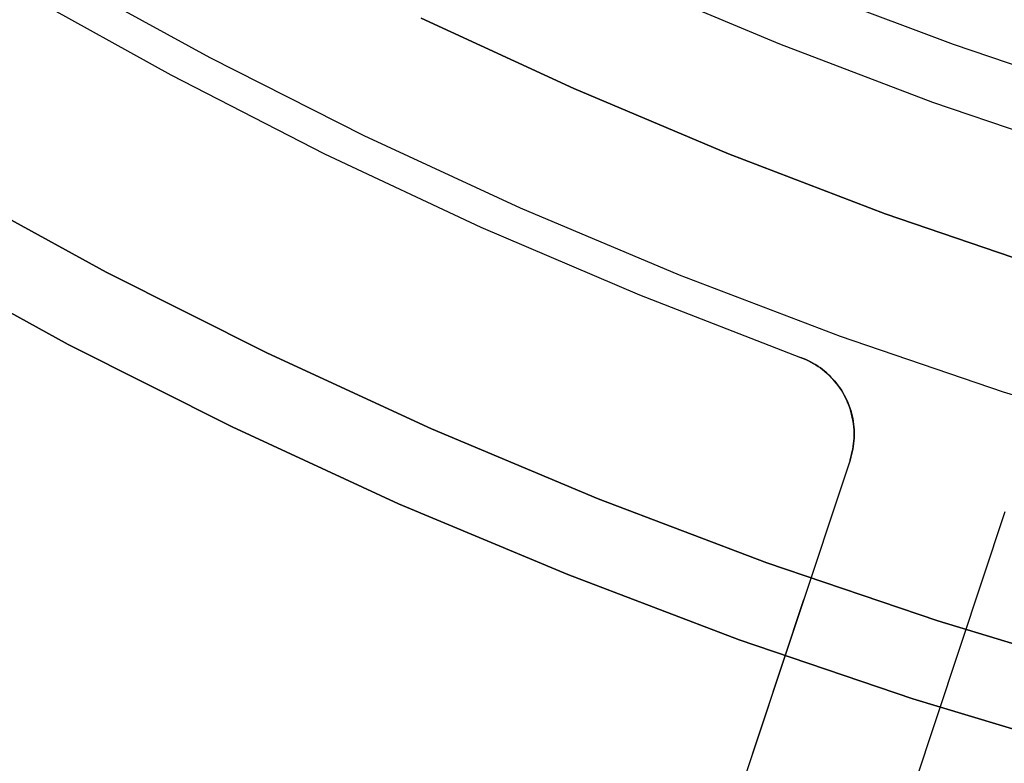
# Model space of a CAD drawing. Header units: millimetres. Extents: x 6049 to 7254, y -11340 to -10297.
# Tile 19 of 237: x 6621 to 6633, y -10743 to -10734. Entities that reach past the tile are written whole.
import ezdxf

# ---------------------------------------------------------------- set-up
doc = ezdxf.new("R2010")
doc.units = ezdxf.units.MM
doc.layers.add('color', color=7, linetype='Continuous')

msp = doc.modelspace()

# ---------------------------------------------------------------- linework, layer by layer
at = {"color": 8, "true_color": 0x7f7f7f}
for p, q in [((6628.308, -10733.202, 211.366), (6630.155, -10733.976, 211.366)), ((6630.433, -10733.279, 212.03), (6632.282, -10733.98, 212.03)), ((6630.155, -10733.976, 211.366), (6632.027, -10734.687, 211.366)), ((6632.282, -10733.98, 212.03), (6634.153, -10734.616, 212.03)), ((6632.027, -10734.687, 211.366), (6633.923, -10735.332, 211.366)), ((6619.979, -10735.705, 231.716), (6621.917, -10736.765, 231.716)), ((6621.917, -10736.765, 259.6), (6619.979, -10735.705, 259.6)), ((6619.979, -10735.705, 231.716), (6621.917, -10736.765, 231.716)), ((6619.979, -10735.705, 245.658), (6621.917, -10736.765, 245.658)), ((6621.917, -10736.765, 259.6), (6619.979, -10735.705, 259.6)), ((6621.453, -10737.651, 259.6), (6619.484, -10736.574, 259.6)), ((6619.484, -10736.574, 231.716), (6621.453, -10737.651, 231.716)), ((6619.484, -10736.574, 245.658), (6621.453, -10737.651, 245.658)), ((6619.484, -10736.574, 231.716), (6621.453, -10737.651, 231.716)), ((6621.453, -10737.651, 259.6), (6619.484, -10736.574, 259.6)), ((6621.917, -10736.765, 231.716), (6623.891, -10737.758, 231.716)), ((6623.891, -10737.758, 259.6), (6621.917, -10736.765, 259.6)), ((6621.917, -10736.765, 231.716), (6623.891, -10737.758, 231.716)), ((6621.917, -10736.765, 245.658), (6623.891, -10737.758, 245.658)), ((6623.891, -10737.758, 259.6), (6621.917, -10736.765, 259.6)), ((6623.457, -10738.659, 259.6), (6621.453, -10737.651, 259.6)), ((6621.453, -10737.651, 231.716), (6623.457, -10738.659, 231.716)), ((6621.453, -10737.651, 245.658), (6623.457, -10738.659, 245.658)), ((6621.453, -10737.651, 231.716), (6623.457, -10738.659, 231.716)), ((6623.457, -10738.659, 259.6), (6621.453, -10737.651, 259.6)), ((6623.891, -10737.758, 231.716), (6625.898, -10738.682, 231.716)), ((6625.898, -10738.682, 259.6), (6623.891, -10737.758, 259.6)), ((6623.891, -10737.758, 231.716), (6625.898, -10738.682, 231.716)), ((6623.891, -10737.758, 245.658), (6625.898, -10738.682, 245.658)), ((6625.898, -10738.682, 259.6), (6623.891, -10737.758, 259.6)), ((6625.495, -10739.598, 259.6), (6623.457, -10738.659, 259.6)), ((6623.457, -10738.659, 231.716), (6625.495, -10739.598, 231.716)), ((6623.457, -10738.659, 245.658), (6625.495, -10739.598, 245.658)), ((6623.457, -10738.659, 231.716), (6625.495, -10739.598, 231.716)), ((6625.495, -10739.598, 259.6), (6623.457, -10738.659, 259.6)), ((6625.898, -10738.682, 231.716), (6627.936, -10739.537, 231.716)), ((6627.936, -10739.537, 259.6), (6625.898, -10738.682, 259.6)), ((6625.898, -10738.682, 231.716), (6627.936, -10739.537, 231.716)), ((6625.898, -10738.682, 245.658), (6627.936, -10739.537, 245.658)), ((6627.936, -10739.537, 259.6), (6625.898, -10738.682, 259.6)), ((6627.936, -10739.537, 231.716), (6630.001, -10740.32, 231.716)), ((6630.001, -10740.32, 259.6), (6627.936, -10739.537, 259.6)), ((6627.936, -10739.537, 231.716), (6630.001, -10740.32, 231.716)), ((6627.936, -10739.537, 245.658), (6630.001, -10740.32, 245.658)), ((6630.001, -10740.32, 259.6), (6627.936, -10739.537, 259.6)), ((6627.565, -10740.465, 259.6), (6625.495, -10739.598, 259.6)), ((6625.495, -10739.598, 231.716), (6627.565, -10740.465, 231.716)), ((6625.495, -10739.598, 245.658), (6627.565, -10740.465, 245.658)), ((6625.495, -10739.598, 231.716), (6627.565, -10740.465, 231.716)), ((6627.565, -10740.465, 259.6), (6625.495, -10739.598, 259.6)), ((6630.001, -10740.32, 231.716), (6632.093, -10741.032, 231.716)), ((6632.093, -10741.032, 259.6), (6630.001, -10740.32, 259.6)), ((6630.001, -10740.32, 231.716), (6632.093, -10741.032, 231.716)), ((6630.001, -10740.32, 245.658), (6632.093, -10741.032, 245.658)), ((6632.093, -10741.032, 259.6), (6630.001, -10740.32, 259.6)), ((6629.663, -10741.261, 259.6), (6627.565, -10740.465, 259.6)), ((6627.565, -10740.465, 231.716), (6629.663, -10741.261, 231.716)), ((6627.565, -10740.465, 245.658), (6629.663, -10741.261, 245.658)), ((6627.565, -10740.465, 231.716), (6629.663, -10741.261, 231.716)), ((6629.663, -10741.261, 259.6), (6627.565, -10740.465, 259.6)), ((6632.093, -10741.032, 231.716), (6634.208, -10741.671, 231.716)), ((6634.208, -10741.671, 259.6), (6632.093, -10741.032, 259.6)), ((6632.093, -10741.032, 231.716), (6634.208, -10741.671, 231.716)), ((6632.093, -10741.032, 245.658), (6634.208, -10741.671, 245.658)), ((6634.208, -10741.671, 259.6), (6632.093, -10741.032, 259.6)), ((6631.787, -10741.984, 259.6), (6629.663, -10741.261, 259.6)), ((6629.663, -10741.261, 231.716), (6631.787, -10741.984, 231.716)), ((6629.663, -10741.261, 245.658), (6631.787, -10741.984, 245.658)), ((6629.663, -10741.261, 231.716), (6631.787, -10741.984, 231.716)), ((6631.787, -10741.984, 259.6), (6629.663, -10741.261, 259.6)), ((6633.935, -10742.633, 259.6), (6631.787, -10741.984, 259.6)), ((6631.787, -10741.984, 231.716), (6633.935, -10742.633, 231.716)), ((6631.787, -10741.984, 245.658), (6633.935, -10742.633, 245.658)), ((6631.787, -10741.984, 231.716), (6633.935, -10742.633, 231.716)), ((6633.935, -10742.633, 259.6), (6631.787, -10741.984, 259.6))]:
    msp.add_line(p, q, dxfattribs=at)
at = {"layer": 'color', "color": 254, "true_color": 0xcad1ee}
for p, q in [((6623.189, -10734.148, 26.2), (6621.34, -10733.133, 26.2)), ((6623.189, -10734.148, 26.2), (6621.34, -10733.133, 26.2)), ((6620.861, -10733.329, 30.3), (6622.708, -10734.355, 30.3)), ((6620.861, -10733.329, 30.3), (6622.708, -10734.355, 30.3)), ((6620.861, -10733.329, 28.2), (6622.708, -10734.355, 28.2)), ((6620.861, -10733.329, 29.25), (6622.708, -10734.355, 29.25)), ((6620.861, -10733.329, 28.2), (6622.708, -10734.355, 28.2)), ((6627.637, -10734.523, 28.2), (6625.772, -10733.661, 28.2)), ((6625.772, -10733.661, 26.2), (6627.637, -10734.523, 26.2)), ((6627.637, -10734.523, 27.2), (6625.772, -10733.661, 27.2)), ((6625.772, -10733.661, 26.2), (6627.637, -10734.523, 26.2)), ((6627.637, -10734.523, 28.2), (6625.772, -10733.661, 28.2)), ((6625.072, -10735.098, 26.2), (6623.189, -10734.148, 26.2)), ((6625.072, -10735.098, 26.2), (6623.189, -10734.148, 26.2)), ((6622.708, -10734.355, 30.3), (6624.589, -10735.318, 30.3)), ((6622.708, -10734.355, 30.3), (6624.589, -10735.318, 30.3)), ((6622.708, -10734.355, 28.2), (6624.589, -10735.318, 28.2)), ((6622.708, -10734.355, 29.25), (6624.589, -10735.318, 29.25)), ((6622.708, -10734.355, 28.2), (6624.589, -10735.318, 28.2)), ((6629.53, -10735.32, 28.2), (6627.637, -10734.523, 28.2)), ((6627.637, -10734.523, 26.2), (6629.53, -10735.32, 26.2)), ((6629.53, -10735.32, 27.2), (6627.637, -10734.523, 27.2)), ((6627.637, -10734.523, 26.2), (6629.53, -10735.32, 26.2)), ((6629.53, -10735.32, 28.2), (6627.637, -10734.523, 28.2)), ((6626.986, -10735.983, 26.2), (6625.072, -10735.098, 26.2)), ((6626.986, -10735.983, 26.2), (6625.072, -10735.098, 26.2)), ((6624.589, -10735.318, 30.3), (6626.502, -10736.215, 30.3)), ((6624.589, -10735.318, 30.3), (6626.502, -10736.215, 30.3)), ((6624.589, -10735.318, 28.2), (6626.502, -10736.215, 28.2)), ((6624.589, -10735.318, 29.25), (6626.502, -10736.215, 29.25)), ((6624.589, -10735.318, 28.2), (6626.502, -10736.215, 28.2)), ((6631.449, -10736.052, 28.2), (6629.53, -10735.32, 28.2)), ((6629.53, -10735.32, 26.2), (6631.449, -10736.052, 26.2)), ((6631.449, -10736.052, 27.2), (6629.53, -10735.32, 27.2)), ((6629.53, -10735.32, 26.2), (6631.449, -10736.052, 26.2)), ((6631.449, -10736.052, 28.2), (6629.53, -10735.32, 28.2)), ((6628.93, -10736.802, 26.2), (6626.986, -10735.983, 26.2)), ((6628.93, -10736.802, 26.2), (6626.986, -10735.983, 26.2)), ((6633.393, -10736.716, 28.2), (6631.449, -10736.052, 28.2)), ((6631.449, -10736.052, 26.2), (6633.393, -10736.716, 26.2)), ((6633.393, -10736.716, 27.2), (6631.449, -10736.052, 27.2)), ((6631.449, -10736.052, 26.2), (6633.393, -10736.716, 26.2)), ((6633.393, -10736.716, 28.2), (6631.449, -10736.052, 28.2)), ((6626.502, -10736.215, 30.3), (6628.444, -10737.046, 30.3)), ((6626.502, -10736.215, 30.3), (6628.444, -10737.046, 30.3)), ((6626.502, -10736.215, 28.2), (6628.444, -10737.046, 28.2)), ((6626.502, -10736.215, 29.25), (6628.444, -10737.046, 29.25)), ((6626.502, -10736.215, 28.2), (6628.444, -10737.046, 28.2)), ((6630.9, -10737.553, 26.2), (6628.93, -10736.802, 26.2)), ((6630.9, -10737.553, 26.2), (6628.93, -10736.802, 26.2)), ((6628.444, -10737.046, 30.3), (6630.414, -10737.81, 30.3)), ((6628.444, -10737.046, 30.3), (6630.414, -10737.81, 30.3)), ((6628.444, -10737.046, 28.2), (6630.414, -10737.81, 28.2)), ((6628.444, -10737.046, 29.25), (6630.414, -10737.81, 29.25)), ((6628.444, -10737.046, 28.2), (6630.414, -10737.81, 28.2)), ((6632.896, -10738.235, 26.2), (6630.9, -10737.553, 26.2)), ((6632.896, -10738.235, 26.2), (6630.9, -10737.553, 26.2)), ((6630.414, -10737.81, 30.3), (6630.446, -10737.822, 30.3)), ((6630.414, -10737.81, 28.2), (6630.414, -10737.81, 30.3)), ((6630.445, -10737.822, 28.2), (6630.414, -10737.81, 28.2)), ((6630.414, -10737.81, 28.2), (6630.414, -10737.81, 30.3)), ((6630.414, -10737.81, 30.3), (6630.446, -10737.822, 30.3)), ((6630.445, -10737.822, 28.2), (6630.414, -10737.81, 28.2)), ((6630.446, -10737.822, 29.042), (6630.414, -10737.81, 29.042)), ((6630.476, -10737.835, 28.199), (6630.445, -10737.822, 28.2)), ((6630.476, -10737.835, 28.199), (6630.445, -10737.822, 28.2)), ((6630.446, -10737.822, 30.3), (6630.478, -10737.836, 30.3)), ((6630.446, -10737.822, 30.3), (6630.478, -10737.836, 30.3)), ((6630.478, -10737.836, 29.042), (6630.446, -10737.822, 29.042)), ((6630.506, -10737.85, 28.198), (6630.476, -10737.835, 28.199)), ((6630.506, -10737.85, 28.198), (6630.476, -10737.835, 28.199)), ((6630.478, -10737.836, 30.3), (6630.509, -10737.85, 30.3)), ((6630.478, -10737.836, 30.3), (6630.509, -10737.85, 30.3)), ((6630.509, -10737.85, 29.042), (6630.478, -10737.836, 29.042)), ((6630.536, -10737.865, 28.196), (6630.506, -10737.85, 28.198)), ((6630.536, -10737.865, 28.196), (6630.506, -10737.85, 28.198)), ((6630.509, -10737.85, 30.3), (6630.539, -10737.866, 30.3)), ((6630.509, -10737.85, 30.3), (6630.539, -10737.866, 30.3)), ((6630.539, -10737.866, 29.042), (6630.509, -10737.85, 29.042)), ((6630.565, -10737.881, 28.194), (6630.536, -10737.865, 28.196)), ((6630.565, -10737.881, 28.194), (6630.536, -10737.865, 28.196)), ((6630.539, -10737.866, 30.3), (6630.569, -10737.883, 30.3)), ((6630.539, -10737.866, 30.3), (6630.569, -10737.883, 30.3)), ((6630.569, -10737.882, 29.042), (6630.539, -10737.866, 29.042)), ((6630.593, -10737.898, 28.191), (6630.565, -10737.881, 28.194)), ((6630.593, -10737.898, 28.191), (6630.565, -10737.881, 28.194)), ((6630.598, -10737.9, 29.042), (6630.569, -10737.882, 29.042)), ((6630.569, -10737.883, 30.3), (6630.599, -10737.9, 30.3)), ((6630.569, -10737.883, 30.3), (6630.599, -10737.9, 30.3)), ((6630.621, -10737.915, 28.188), (6630.593, -10737.898, 28.191)), ((6630.621, -10737.915, 28.188), (6630.593, -10737.898, 28.191)), ((6630.627, -10737.919, 29.042), (6630.598, -10737.9, 29.042)), ((6630.599, -10737.9, 30.3), (6630.627, -10737.919, 30.3)), ((6630.599, -10737.9, 30.3), (6630.627, -10737.919, 30.3)), ((6630.648, -10737.934, 28.185), (6630.621, -10737.915, 28.188)), ((6630.648, -10737.934, 28.185), (6630.621, -10737.915, 28.188)), ((6630.627, -10737.919, 30.3), (6630.655, -10737.938, 30.3)), ((6630.627, -10737.919, 30.3), (6630.655, -10737.938, 30.3)), ((6630.655, -10737.938, 29.042), (6630.627, -10737.919, 29.042)), ((6630.675, -10737.954, 28.181), (6630.648, -10737.934, 28.185)), ((6630.675, -10737.954, 28.181), (6630.648, -10737.934, 28.185)), ((6630.655, -10737.938, 30.3), (6630.683, -10737.959, 30.3)), ((6630.655, -10737.938, 30.3), (6630.683, -10737.959, 30.3)), ((6630.682, -10737.959, 29.042), (6630.655, -10737.938, 29.042)), ((6630.701, -10737.974, 28.176), (6630.675, -10737.954, 28.181)), ((6630.701, -10737.974, 28.176), (6630.675, -10737.954, 28.181)), ((6630.709, -10737.98, 29.042), (6630.682, -10737.959, 29.042)), ((6630.683, -10737.959, 30.3), (6630.709, -10737.981, 30.3)), ((6630.683, -10737.959, 30.3), (6630.709, -10737.981, 30.3)), ((6630.726, -10737.995, 28.171), (6630.701, -10737.974, 28.176)), ((6630.726, -10737.995, 28.171), (6630.701, -10737.974, 28.176)), ((6630.735, -10738.003, 29.042), (6630.709, -10737.98, 29.042)), ((6630.709, -10737.981, 30.3), (6630.735, -10738.003, 30.3)), ((6630.709, -10737.981, 30.3), (6630.735, -10738.003, 30.3)), ((6630.751, -10738.017, 28.166), (6630.726, -10737.995, 28.171)), ((6630.751, -10738.017, 28.166), (6630.726, -10737.995, 28.171)), ((6630.735, -10738.003, 30.3), (6630.761, -10738.026, 30.3)), ((6630.735, -10738.003, 30.3), (6630.761, -10738.026, 30.3)), ((6630.76, -10738.026, 29.042), (6630.735, -10738.003, 29.042)), ((6630.775, -10738.04, 28.161), (6630.751, -10738.017, 28.166)), ((6630.775, -10738.04, 28.161), (6630.751, -10738.017, 28.166)), ((6630.784, -10738.05, 29.042), (6630.76, -10738.026, 29.042)), ((6630.761, -10738.026, 30.3), (6630.785, -10738.05, 30.3)), ((6630.761, -10738.026, 30.3), (6630.785, -10738.05, 30.3)), ((6630.797, -10738.063, 28.155), (6630.775, -10738.04, 28.161)), ((6630.797, -10738.063, 28.155), (6630.775, -10738.04, 28.161)), ((6630.808, -10738.075, 29.042), (6630.784, -10738.05, 29.042)), ((6630.785, -10738.05, 30.3), (6630.808, -10738.075, 30.3)), ((6630.785, -10738.05, 30.3), (6630.808, -10738.075, 30.3)), ((6630.819, -10738.087, 28.148), (6630.797, -10738.063, 28.155)), ((6630.819, -10738.087, 28.148), (6630.797, -10738.063, 28.155)), ((6630.808, -10738.075, 30.3), (6630.831, -10738.101, 30.3)), ((6630.808, -10738.075, 30.3), (6630.831, -10738.101, 30.3)), ((6630.83, -10738.1, 29.042), (6630.808, -10738.075, 29.042)), ((6630.841, -10738.112, 28.141), (6630.819, -10738.087, 28.148)), ((6630.841, -10738.112, 28.141), (6630.819, -10738.087, 28.148)), ((6630.852, -10738.127, 29.042), (6630.83, -10738.1, 29.042)), ((6630.831, -10738.101, 30.3), (6630.853, -10738.127, 30.3)), ((6630.831, -10738.101, 30.3), (6630.853, -10738.127, 30.3)), ((6630.861, -10738.137, 28.134), (6630.841, -10738.112, 28.141)), ((6630.861, -10738.137, 28.134), (6630.841, -10738.112, 28.141)), ((6630.873, -10738.154, 29.042), (6630.852, -10738.127, 29.042)), ((6630.853, -10738.127, 30.3), (6630.873, -10738.155, 30.3)), ((6630.853, -10738.127, 30.3), (6630.873, -10738.155, 30.3)), ((6630.88, -10738.163, 28.126), (6630.861, -10738.137, 28.134)), ((6630.88, -10738.163, 28.126), (6630.861, -10738.137, 28.134)), ((6630.893, -10738.182, 29.042), (6630.873, -10738.154, 29.042)), ((6630.873, -10738.155, 30.3), (6630.893, -10738.182, 30.3)), ((6630.873, -10738.155, 30.3), (6630.893, -10738.182, 30.3)), ((6630.899, -10738.189, 28.118), (6630.88, -10738.163, 28.126)), ((6630.899, -10738.189, 28.118), (6630.88, -10738.163, 28.126)), ((6630.893, -10738.182, 30.3), (6630.912, -10738.211, 30.3)), ((6630.893, -10738.182, 30.3), (6630.912, -10738.211, 30.3)), ((6630.912, -10738.21, 29.042), (6630.893, -10738.182, 29.042)), ((6630.916, -10738.216, 28.11), (6630.899, -10738.189, 28.118)), ((6630.916, -10738.216, 28.11), (6630.899, -10738.189, 28.118)), ((6630.93, -10738.239, 29.042), (6630.912, -10738.21, 29.042)), ((6630.912, -10738.211, 30.3), (6630.93, -10738.24, 30.3)), ((6630.912, -10738.211, 30.3), (6630.93, -10738.24, 30.3)), ((6630.933, -10738.244, 28.101), (6630.916, -10738.216, 28.11)), ((6630.933, -10738.244, 28.101), (6630.916, -10738.216, 28.11)), ((6630.947, -10738.269, 29.042), (6630.93, -10738.239, 29.042)), ((6630.93, -10738.24, 30.3), (6630.947, -10738.27, 30.3)), ((6630.93, -10738.24, 30.3), (6630.947, -10738.27, 30.3)), ((6630.948, -10738.272, 28.092), (6630.933, -10738.244, 28.101)), ((6630.948, -10738.272, 28.092), (6630.933, -10738.244, 28.101)), ((6634.914, -10738.848, 26.2), (6632.896, -10738.235, 26.2)), ((6634.914, -10738.848, 26.2), (6632.896, -10738.235, 26.2)), ((6630.962, -10738.299, 29.042), (6630.947, -10738.269, 29.042)), ((6630.947, -10738.27, 30.3), (6630.963, -10738.3, 30.3)), ((6630.947, -10738.27, 30.3), (6630.963, -10738.3, 30.3)), ((6630.963, -10738.3, 28.083), (6630.948, -10738.272, 28.092)), ((6630.963, -10738.3, 28.083), (6630.948, -10738.272, 28.092)), ((6630.977, -10738.33, 29.042), (6630.962, -10738.299, 29.042)), ((6630.963, -10738.3, 30.3), (6630.978, -10738.331, 30.3)), ((6630.978, -10738.334, 28.072), (6630.963, -10738.3, 28.083)), ((6630.963, -10738.3, 30.3), (6630.978, -10738.331, 30.3)), ((6630.978, -10738.334, 28.072), (6630.963, -10738.3, 28.083)), ((6630.963, -10738.3, 28.083), (6630.963, -10738.3, 30.3)), ((6630.991, -10738.361, 29.042), (6630.977, -10738.33, 29.042)), ((6630.978, -10738.331, 30.3), (6630.991, -10738.362, 30.3)), ((6630.978, -10738.331, 30.3), (6630.991, -10738.362, 30.3)), ((6630.993, -10738.367, 28.06), (6630.978, -10738.334, 28.072)), ((6630.993, -10738.367, 28.06), (6630.978, -10738.334, 28.072)), ((6631.004, -10738.393, 29.042), (6630.991, -10738.361, 29.042)), ((6630.991, -10738.362, 30.3), (6631.004, -10738.394, 30.3)), ((6630.991, -10738.362, 30.3), (6631.004, -10738.394, 30.3)), ((6631.006, -10738.401, 28.049), (6630.993, -10738.367, 28.06)), ((6631.006, -10738.401, 28.049), (6630.993, -10738.367, 28.06)), ((6631.015, -10738.425, 29.042), (6631.004, -10738.393, 29.042)), ((6631.004, -10738.394, 30.3), (6631.016, -10738.426, 30.3)), ((6631.004, -10738.394, 30.3), (6631.016, -10738.426, 30.3)), ((6631.018, -10738.435, 28.037), (6631.006, -10738.401, 28.049)), ((6631.018, -10738.435, 28.037), (6631.006, -10738.401, 28.049)), ((6631.026, -10738.458, 29.042), (6631.015, -10738.425, 29.042)), ((6631.016, -10738.426, 30.3), (6631.026, -10738.459, 30.3)), ((6631.016, -10738.426, 30.3), (6631.026, -10738.459, 30.3)), ((6631.029, -10738.47, 28.024), (6631.018, -10738.435, 28.037)), ((6631.029, -10738.47, 28.024), (6631.018, -10738.435, 28.037)), ((6631.035, -10738.491, 29.042), (6631.026, -10738.458, 29.042)), ((6631.026, -10738.459, 30.3), (6631.035, -10738.492, 30.3)), ((6631.026, -10738.459, 30.3), (6631.035, -10738.492, 30.3)), ((6631.038, -10738.505, 28.012), (6631.029, -10738.47, 28.024)), ((6631.038, -10738.505, 28.012), (6631.029, -10738.47, 28.024)), ((6631.043, -10738.524, 29.042), (6631.035, -10738.491, 29.042)), ((6631.035, -10738.492, 30.3), (6631.044, -10738.525, 30.3)), ((6631.035, -10738.492, 30.3), (6631.044, -10738.525, 30.3)), ((6631.046, -10738.54, 27.999), (6631.038, -10738.505, 28.012)), ((6631.046, -10738.54, 27.999), (6631.038, -10738.505, 28.012)), ((6631.051, -10738.557, 29.042), (6631.043, -10738.524, 29.042)), ((6631.044, -10738.525, 30.3), (6631.051, -10738.558, 30.3)), ((6631.044, -10738.525, 30.3), (6631.051, -10738.558, 30.3)), ((6631.053, -10738.575, 27.986), (6631.046, -10738.54, 27.999)), ((6631.053, -10738.575, 27.986), (6631.046, -10738.54, 27.999)), ((6631.056, -10738.591, 29.042), (6631.051, -10738.557, 29.042)), ((6631.051, -10738.558, 30.3), (6631.057, -10738.592, 30.3)), ((6631.051, -10738.558, 30.3), (6631.057, -10738.592, 30.3)), ((6631.059, -10738.61, 27.972), (6631.053, -10738.575, 27.986)), ((6631.059, -10738.61, 27.972), (6631.053, -10738.575, 27.986)), ((6631.061, -10738.625, 29.042), (6631.056, -10738.591, 29.042)), ((6631.057, -10738.592, 30.3), (6631.061, -10738.626, 30.3)), ((6631.057, -10738.592, 30.3), (6631.061, -10738.626, 30.3)), ((6631.063, -10738.646, 27.959), (6631.059, -10738.61, 27.972)), ((6631.063, -10738.646, 27.959), (6631.059, -10738.61, 27.972)), ((6631.065, -10738.659, 29.042), (6631.061, -10738.625, 29.042)), ((6631.061, -10738.626, 30.3), (6631.065, -10738.66, 30.3)), ((6631.061, -10738.626, 30.3), (6631.065, -10738.66, 30.3)), ((6631.067, -10738.681, 27.945), (6631.063, -10738.646, 27.959)), ((6631.067, -10738.681, 27.945), (6631.063, -10738.646, 27.959)), ((6631.067, -10738.693, 29.042), (6631.065, -10738.659, 29.042)), ((6631.065, -10738.66, 30.3), (6631.067, -10738.694, 30.3)), ((6631.065, -10738.66, 30.3), (6631.067, -10738.694, 30.3)), ((6631.069, -10738.717, 27.931), (6631.067, -10738.681, 27.945)), ((6631.069, -10738.717, 27.931), (6631.067, -10738.681, 27.945)), ((6631.069, -10738.727, 29.042), (6631.067, -10738.693, 29.042)), ((6631.067, -10738.694, 30.3), (6631.069, -10738.728, 30.3)), ((6631.067, -10738.694, 30.3), (6631.069, -10738.728, 30.3)), ((6631.069, -10738.752, 27.917), (6631.069, -10738.717, 27.931)), ((6631.069, -10738.752, 27.917), (6631.069, -10738.717, 27.931)), ((6631.069, -10738.761, 29.042), (6631.069, -10738.727, 29.042)), ((6631.069, -10738.728, 30.3), (6631.069, -10738.762, 30.3)), ((6631.069, -10738.728, 30.3), (6631.069, -10738.762, 30.3)), ((6631.059, -10738.893, 27.858), (6631.063, -10738.858, 27.873)), ((6631.059, -10738.893, 27.858), (6631.063, -10738.858, 27.873)), ((6631.066, -10738.83, 30.3), (6631.062, -10738.864, 30.3)), ((6631.066, -10738.83, 30.3), (6631.062, -10738.864, 30.3)), ((6631.062, -10738.864, 29.042), (6631.066, -10738.83, 29.042)), ((6631.063, -10738.858, 27.873), (6631.067, -10738.823, 27.888)), ((6631.063, -10738.858, 27.873), (6631.067, -10738.823, 27.888)), ((6631.068, -10738.796, 30.3), (6631.066, -10738.83, 30.3)), ((6631.068, -10738.796, 30.3), (6631.066, -10738.83, 30.3)), ((6631.066, -10738.83, 29.042), (6631.068, -10738.796, 29.042)), ((6631.067, -10738.823, 27.888), (6631.069, -10738.787, 27.902)), ((6631.067, -10738.823, 27.888), (6631.069, -10738.787, 27.902)), ((6631.068, -10738.796, 29.042), (6631.069, -10738.761, 29.042)), ((6631.069, -10738.762, 30.3), (6631.068, -10738.796, 30.3)), ((6631.069, -10738.762, 30.3), (6631.068, -10738.796, 30.3)), ((6631.069, -10738.787, 27.902), (6631.069, -10738.752, 27.917)), ((6631.069, -10738.787, 27.902), (6631.069, -10738.752, 27.917)), ((6631.045, -10738.965, 30.3), (6631.037, -10738.998, 30.3)), ((6631.045, -10738.965, 30.3), (6631.037, -10738.998, 30.3)), ((6631.037, -10738.998, 29.042), (6631.045, -10738.965, 29.042)), ((6631.038, -10738.996, 27.814), (6631.046, -10738.962, 27.829)), ((6631.038, -10738.996, 27.814), (6631.046, -10738.962, 27.829)), ((6631.045, -10738.965, 29.042), (6631.052, -10738.931, 29.042)), ((6631.052, -10738.932, 30.3), (6631.045, -10738.965, 30.3)), ((6631.052, -10738.932, 30.3), (6631.045, -10738.965, 30.3)), ((6631.046, -10738.962, 27.829), (6631.053, -10738.928, 27.844)), ((6631.046, -10738.962, 27.829), (6631.053, -10738.928, 27.844)), ((6631.058, -10738.898, 30.3), (6631.052, -10738.932, 30.3)), ((6631.058, -10738.898, 30.3), (6631.052, -10738.932, 30.3)), ((6631.052, -10738.931, 29.042), (6631.058, -10738.898, 29.042)), ((6631.053, -10738.928, 27.844), (6631.059, -10738.893, 27.858)), ((6631.053, -10738.928, 27.844), (6631.059, -10738.893, 27.858)), ((6631.062, -10738.864, 30.3), (6631.058, -10738.898, 30.3)), ((6631.062, -10738.864, 30.3), (6631.058, -10738.898, 30.3)), ((6631.058, -10738.898, 29.042), (6631.062, -10738.864, 29.042)), ((6631.018, -10739.064, 30.3), (6628.021, -10748.083, 30.3)), ((6631.018, -10739.064, 30.3), (6628.021, -10748.083, 30.3)), ((6631.018, -10739.064, 27.784), (6628.021, -10748.083, 23.733)), ((6631.018, -10739.064, 27.784), (6628.021, -10748.083, 23.733)), ((6631.018, -10739.064, 27.784), (6631.029, -10739.03, 27.799)), ((6631.018, -10739.064, 27.784), (6631.029, -10739.03, 27.799)), ((6631.028, -10739.031, 30.3), (6631.018, -10739.064, 30.3)), ((6631.028, -10739.031, 30.3), (6631.018, -10739.064, 30.3)), ((6631.018, -10739.064, 29.042), (6631.028, -10739.031, 29.042)), ((6631.018, -10739.064, 30.3), (6631.018, -10739.064, 27.784)), ((6631.018, -10739.064, 30.3), (6631.018, -10739.064, 27.784)), ((6631.037, -10738.998, 30.3), (6631.028, -10739.031, 30.3)), ((6631.037, -10738.998, 30.3), (6631.028, -10739.031, 30.3)), ((6631.028, -10739.031, 29.042), (6631.037, -10738.998, 29.042)), ((6631.029, -10739.03, 27.799), (6631.038, -10738.996, 27.814)), ((6631.029, -10739.03, 27.799), (6631.038, -10738.996, 27.814)), ((6629.919, -10748.713, 30.3), (6632.916, -10739.694, 30.3)), ((6629.919, -10748.713, 23.734), (6632.916, -10739.694, 27.784)), ((6629.919, -10748.713, 30.3), (6632.916, -10739.694, 30.3)), ((6629.919, -10748.713, 23.734), (6632.916, -10739.694, 27.784)), ((6630.45, -10740.772, 27.017), (6628.021, -10748.083, 27.017)), ((6629.919, -10748.713, 27.017), (6632.348, -10741.403, 27.017))]:
    msp.add_line(p, q, dxfattribs=at)

doc.saveas('drawing.dxf')
